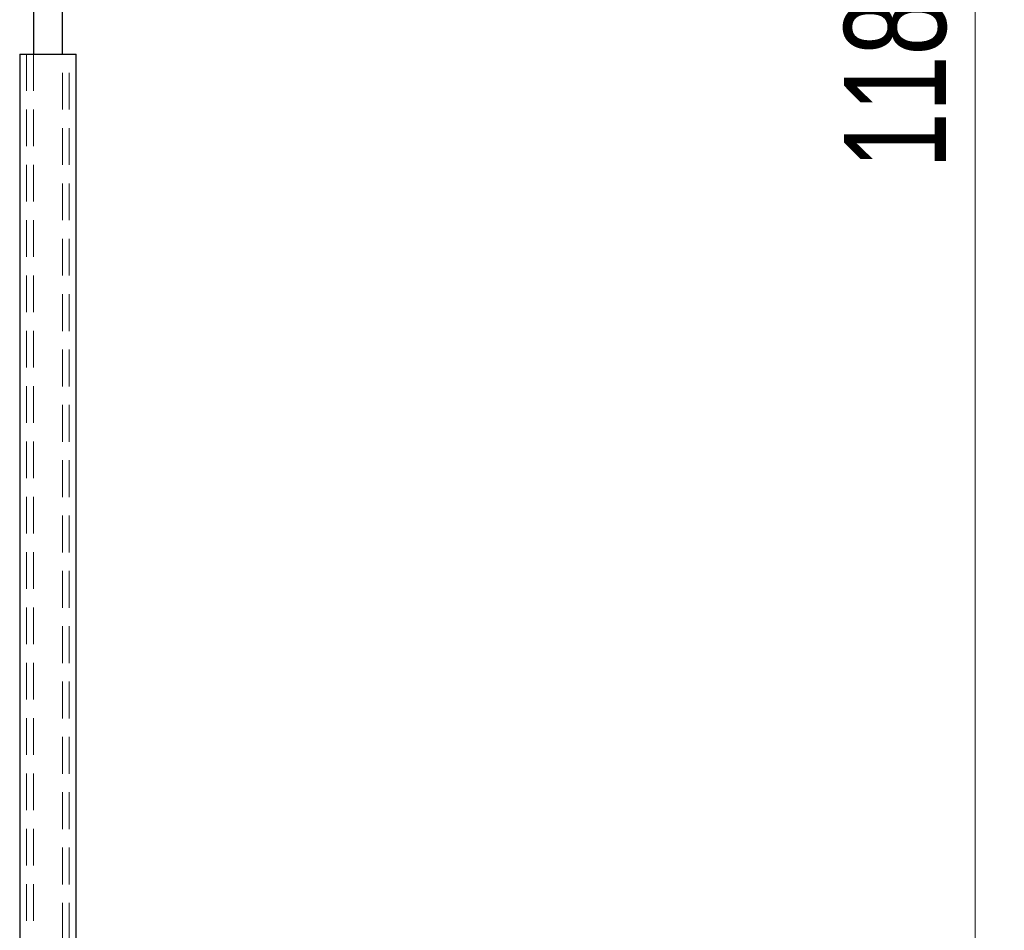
# Model space of a CAD drawing. Header units: millimetres. Extents: x 621 to 813, y 304 to 665.
# Tile 9 of 32: x 635 to 669, y 335 to 367. Entities that reach past the tile are written whole.
import ezdxf

# ---------------------------------------------------------------- set-up
doc = ezdxf.new("R2010")
doc.units = ezdxf.units.MM
doc.linetypes.add('HIDDEN', pattern=[1.905, 1.27, -0.635])
doc.styles.add('SLDTEXTSTYLE0', font='TXT', dxfattribs={"width": 0.75})
doc.dimstyles.new('SLDDIMSTYLE0', dxfattribs={"dimtxt": 3.5, "dimasz": 3.556, "dimexe": 0, "dimexo": 0.0625, "dimgap": 0.875, "dimtad": 1, "dimdec": 0, "dimlfac": 5, "dimrnd": 1e-09, "dimzin": 12, "dimdsep": 46, "dimtxsty": 'SLDTEXTSTYLE0', "dimblk1": 'CLOSED', "dimblk2": 'CLOSED', "dimsah": 1, "dimcen": 0.09, "dimadec": 0, "dimazin": 3, "dimtfac": 1, "dimtdec": 0, "dimtofl": 0, "dimtmove": 0, "dimatfit": 3, "dimldrblk": 'CLOSED', "dimfxl": 0, "dimfrac": 2, "dimtolj": 1, "dimtzin": 12, "dimarcsym": 0})

# ---------------------------------------------------------------- blocks, each defined once
blk = doc.blocks.new('_Closed')
at = {"color": 0, "linetype": 'ByBlock', "lineweight": -2}
for p, q in [((-1, 0.166667), (0, 0)), ((-1, 0.166667), (-1, -0.166667)), ((0, 0), (-1, -0.166667)), ((0, 0), (-1, 0))]:
    blk.add_line(p, q, dxfattribs=at)
blk = doc.blocks.new('_D')
at = {"color": 7, "linetype": 'Continuous', "lineweight": 0}
for p, q in [((642.617, 540.365), (669.029, 540.365)), ((668.029, 540.365), (668.029, 304.032)), ((643.617, 304.032), (669.029, 304.032))]:
    blk.add_line(p, q, dxfattribs=at)
at = {"color": 7, "linetype": 'Continuous', "lineweight": 18, "xscale": 3.556, "yscale": 3.556}
for p, rotation in [((668.029, 540.365, -1.456), 90.0000000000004), ((668.029, 304.032, -1.456), 270.0000000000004)]:
    blk.add_blockref('_Closed', p, dxfattribs=dict(at, rotation=rotation))
at = {"color": 7, "linetype": 'Continuous', "lineweight": 18, "insert": (663.518, 361.591), "char_height": 3.5, "attachment_point": 1, "rotation": 90, "style": 'SLDTEXTSTYLE0'}
blk.add_mtext('1182', dxfattribs=at)

msp = doc.modelspace()

# ---------------------------------------------------------------- linework, layer by layer
at = {"color": 7, "linetype": 'Continuous', "lineweight": 25}
for p, q in [((635.617, 525.165), (635.617, 365.546)), ((636.617, 365.546), (636.617, 525.165)), ((635.147, 365.546), (635.147, 332.771)), ((635.147, 365.546), (637.087, 365.546)), ((637.087, 332.771), (637.087, 365.546))]:
    msp.add_line(p, q, dxfattribs=at)
at = {"color": 7, "linetype": 'HIDDEN', "lineweight": 18}
for p, q in [((635.387, 365.546), (635.387, 331.246)), ((635.617, 365.546), (635.617, 331.246)), ((636.617, 331.246), (636.617, 365.546)), ((636.847, 331.246), (636.847, 365.546))]:
    msp.add_line(p, q, dxfattribs=at)

# ---------------------------------------------------------------- dimensions: what is measured, and where the dimension line sits
at = {"color": 7, "linetype": 'Continuous', "lineweight": 18}
dim = msp.add_linear_dim(base=(668.029, 304.032), p1=(641.617, 540.365), p2=(642.617, 304.032), angle=90, dimstyle='SLDDIMSTYLE0', dxfattribs=at)
dim.commit()
dim.dimension.update_dxf_attribs({"geometry": '_D', "text_midpoint": (668.029, 366.763), "dimtype": 160})

doc.saveas('drawing.dxf')
